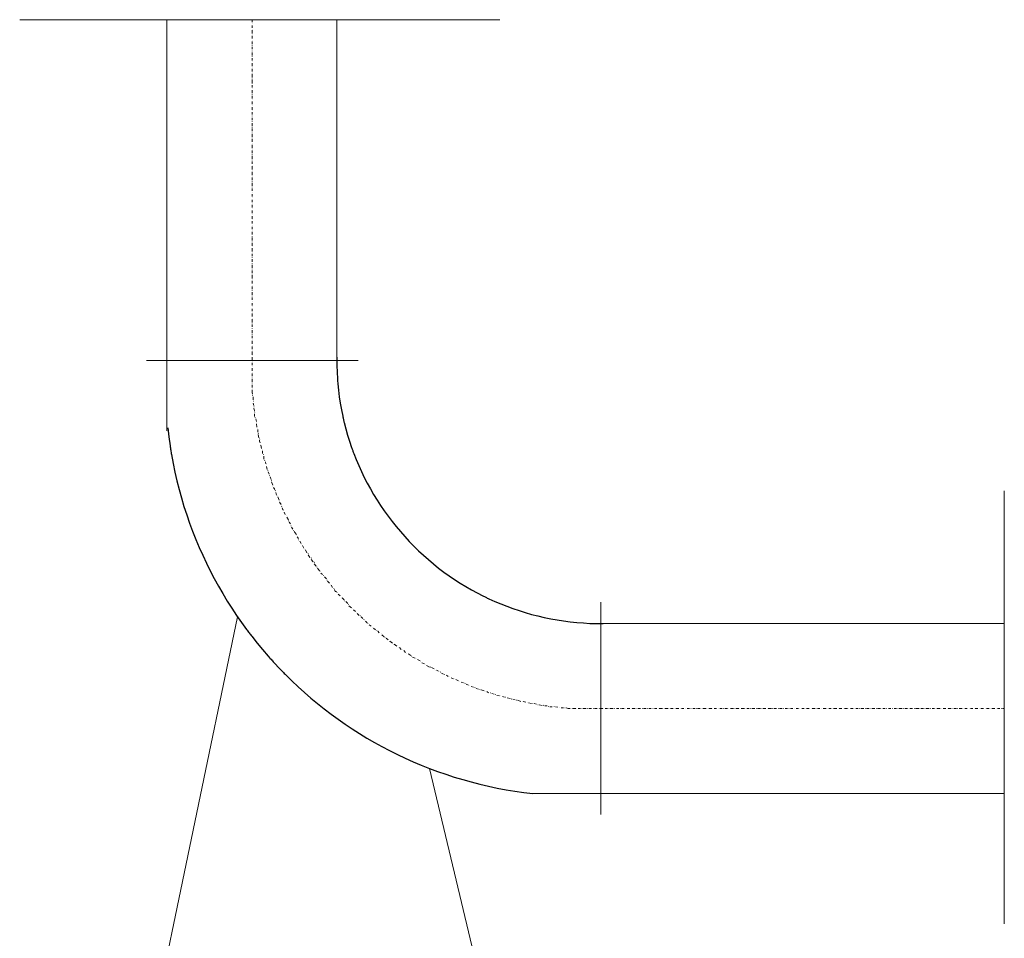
# Model space of a CAD drawing. Extents: x -34599 to 125690, y -105249 to 21518.
# Tile 18 of 64: x 62629 to 64279, y -40030 to -38491. Entities that reach past the tile are written whole.
import ezdxf

# ---------------------------------------------------------------- set-up
doc = ezdxf.new("R2010")
doc.units = 0
doc.header["$MEASUREMENT"] = 0
doc.layers.get('0').update_dxf_attribs({"linetype": 'CONTINUOUS'})

msp = doc.modelspace()

# ---------------------------------------------------------------- linework, layer by layer
at = {"color": 7, "linetype": 'Continuous', "lineweight": 15}
for points in [[(63433.80419, -38490.87083), (62629.1271, -38490.87083), (62629.1271, -38490.87083)], [(62875.9277, -39179.77001), (62875.9277, -38490.87083), (62875.9277, -38490.87083)], [(63018.48698, -38490.87083), (63018.48698, -38494.99104), (63018.48698, -38494.99104)], [(63018.48698, -38500.34731), (63018.48698, -38504.46753), (63018.48698, -38504.46753)], [(63160.63424, -39056.1637), (63160.63424, -38490.87083), (63160.63424, -38490.87083)], [(63018.48698, -38508.58774), (63018.48698, -38513.94401), (63018.48698, -38513.94401)], [(63018.48698, -38518.06422), (63018.48698, -38522.59645), (63018.48698, -38522.59645)], [(63018.48698, -38527.5407), (63018.48698, -38532.07294), (63018.48698, -38532.07294)], [(63018.48698, -38534.13304), (63018.48698, -38533.72102), (63018.48698, -38533.72102)], [(63018.48698, -38536.19315), (63018.48698, -38540.31336), (63018.48698, -38540.31336)], [(63018.48698, -38543.60952), (63018.48698, -38543.1975), (63018.48698, -38543.1975)], [(63018.48698, -38545.66963), (63018.48698, -38551.0259), (63018.48698, -38551.0259)], [(63018.48698, -38553.08601), (63018.48698, -38552.67399), (63018.48698, -38552.67399)], [(63018.48698, -38555.14611), (63018.48698, -38559.26632), (63018.48698, -38559.26632)], [(63018.48698, -38563.79856), (63018.48698, -38568.74281), (63018.48698, -38568.74281)], [(63018.48698, -38573.27504), (63018.48698, -38577.39525), (63018.48698, -38577.39525)], [(63018.48698, -38579.45536), (63018.48698, -38579.04333), (63018.48698, -38579.04333)], [(63018.48698, -38581.51546), (63018.48698, -38586.87173), (63018.48698, -38586.87173)], [(63018.48698, -38588.93184), (63018.48698, -38588.51982), (63018.48698, -38588.51982)], [(63018.48698, -38590.99194), (63018.48698, -38596.34822), (63018.48698, -38596.34822)], [(63018.48698, -38598.40832), (63018.48698, -38597.9963), (63018.48698, -38597.9963)], [(63018.48698, -38600.46843), (63018.48698, -38604.58864), (63018.48698, -38604.58864)], [(63018.48698, -38609.12087), (63018.48698, -38614.06512), (63018.48698, -38614.06512)], [(63018.48698, -38616.53725), (63018.48698, -38616.12523), (63018.48698, -38616.12523)], [(63018.48698, -38618.59735), (63018.48698, -38622.71756), (63018.48698, -38622.71756)], [(63018.48698, -38624.77767), (63018.48698, -38624.36565), (63018.48698, -38624.36565)], [(63018.48698, -38628.07384), (63018.48698, -38632.19405), (63018.48698, -38632.19405)], [(63018.48698, -38634.25415), (63018.48698, -38633.84213), (63018.48698, -38633.84213)], [(63018.48698, -38637.55032), (63018.48698, -38641.67053), (63018.48698, -38641.67053)], [(63018.48698, -38643.73064), (63018.48698, -38643.31862), (63018.48698, -38643.31862)], [(63018.48698, -38645.79074), (63018.48698, -38649.91095), (63018.48698, -38649.91095)], [(63018.48698, -38652.38308), (63018.48698, -38651.97106), (63018.48698, -38651.97106)], [(63018.48698, -38655.26723), (63018.48698, -38659.38744), (63018.48698, -38659.38744)], [(63018.48698, -38661.85956), (63018.48698, -38661.44754), (63018.48698, -38661.44754)], [(63018.48698, -38663.91967), (63018.48698, -38669.27594), (63018.48698, -38669.27594)], [(63018.48698, -38671.33605), (63018.48698, -38670.92403), (63018.48698, -38670.92403)], [(63018.48698, -38673.39615), (63018.48698, -38677.51636), (63018.48698, -38677.51636)], [(63018.48698, -38680.81253), (63018.48698, -38680.40051), (63018.48698, -38680.40051)], [(63018.48698, -38682.87264), (63018.48698, -38686.99285), (63018.48698, -38686.99285)], [(63018.48698, -38689.05295), (63018.48698, -38688.64093), (63018.48698, -38688.64093)], [(63018.48698, -38691.11306), (63018.48698, -38695.64529), (63018.48698, -38695.64529)], [(63018.48698, -38700.58954), (63018.48698, -38705.94582), (63018.48698, -38705.94582)], [(63018.48698, -38710.06603), (63018.48698, -38714.59826), (63018.48698, -38714.59826)], [(63018.48698, -38716.65836), (63018.48698, -38716.24634), (63018.48698, -38716.24634)], [(63018.48698, -38718.71847), (63018.48698, -38724.07474), (63018.48698, -38724.07474)], [(63018.48698, -38726.13485), (63018.48698, -38725.72283), (63018.48698, -38725.72283)], [(63018.48698, -38728.19495), (63018.48698, -38732.31516), (63018.48698, -38732.31516)], [(63018.48698, -38736.43537), (63018.48698, -38741.79165), (63018.48698, -38741.79165)], [(63018.48698, -38745.91186), (63018.48698, -38751.26813), (63018.48698, -38751.26813)], [(63018.48698, -38755.38834), (63018.48698, -38759.92057), (63018.48698, -38759.92057)], [(63018.48698, -38761.98068), (63018.48698, -38761.56866), (63018.48698, -38761.56866)], [(63018.48698, -38764.04078), (63018.48698, -38769.39706), (63018.48698, -38769.39706)], [(63018.48698, -38771.45716), (63018.48698, -38771.04514), (63018.48698, -38771.04514)], [(63018.48698, -38773.51727), (63018.48698, -38777.63748), (63018.48698, -38777.63748)], [(63018.48698, -38782.99375), (63018.48698, -38787.11396), (63018.48698, -38787.11396)], [(63018.48698, -38792.47023), (63018.48698, -38796.59044), (63018.48698, -38796.59044)], [(63018.48698, -38801.12268), (63018.48698, -38805.24289), (63018.48698, -38805.24289)], [(63018.48698, -38807.30299), (63018.48698, -38806.89097), (63018.48698, -38806.89097)], [(63018.48698, -38810.59916), (63018.48698, -38814.71937), (63018.48698, -38814.71937)], [(63018.48698, -38816.77948), (63018.48698, -38816.36745), (63018.48698, -38816.36745)], [(63018.48698, -38820.07564), (63018.48698, -38824.19585), (63018.48698, -38824.19585)], [(63018.48698, -38826.25596), (63018.48698, -38825.84394), (63018.48698, -38825.84394)], [(63018.48698, -38828.31606), (63018.48698, -38832.43628), (63018.48698, -38832.43628)], [(63018.48698, -38835.73244), (63018.48698, -38835.32042), (63018.48698, -38835.32042)], [(63018.48698, -38837.79255), (63018.48698, -38841.91276), (63018.48698, -38841.91276)], [(63018.48698, -38846.44499), (63018.48698, -38850.5652), (63018.48698, -38850.5652)], [(63018.48698, -38853.86137), (63018.48698, -38853.44935), (63018.48698, -38853.44935)], [(63018.48698, -38855.92147), (63018.48698, -38860.86573), (63018.48698, -38860.86573)], [(63018.48698, -38863.33785), (63018.48698, -38862.92583), (63018.48698, -38862.92583)], [(63018.48698, -38865.39796), (63018.48698, -38869.51817), (63018.48698, -38869.51817)], [(63018.48698, -38871.57827), (63018.48698, -38871.16625), (63018.48698, -38871.16625)], [(63018.48698, -38873.63838), (63018.48698, -38878.99465), (63018.48698, -38878.99465)], [(63018.48698, -38881.05476), (63018.48698, -38880.64274), (63018.48698, -38880.64274)], [(63018.48698, -38883.11486), (63018.48698, -38887.23507), (63018.48698, -38887.23507)], [(63018.48698, -38889.7072), (63018.48698, -38889.29518), (63018.48698, -38889.29518)], [(63018.48698, -38891.76731), (63018.48698, -38896.71156), (63018.48698, -38896.71156)], [(63018.48698, -38899.18368), (63018.48698, -38898.77166), (63018.48698, -38898.77166)], [(63018.48698, -38901.24379), (63018.48698, -38906.60006), (63018.48698, -38906.60006)], [(63018.48698, -38908.66017), (63018.48698, -38908.24815), (63018.48698, -38908.24815)], [(63018.48698, -38910.72027), (63018.48698, -38914.84048), (63018.48698, -38914.84048)], [(63018.48698, -38916.90059), (63018.48698, -38916.48857), (63018.48698, -38916.48857)], [(63018.48698, -38918.96069), (63018.48698, -38924.31697), (63018.48698, -38924.31697)], [(63018.48698, -38928.43718), (63018.48698, -38932.96941), (63018.48698, -38932.96941)], [(63018.48698, -38937.91366), (63018.48698, -38942.44589), (63018.48698, -38942.44589)], [(63018.48698, -38944.506), (63018.48698, -38944.09398), (63018.48698, -38944.09398)], [(63018.48698, -38947.39015), (63018.48698, -38951.92238), (63018.48698, -38951.92238)], [(63018.48698, -38953.98248), (63018.48698, -38953.57046), (63018.48698, -38953.57046)], [(63018.48698, -38956.04259), (63018.48698, -38960.1628), (63018.48698, -38960.1628)], [(63018.48698, -38965.51907), (63018.48698, -38969.63928), (63018.48698, -38969.63928)], [(63018.48698, -38974.99556), (63018.48698, -38979.11577), (63018.48698, -38979.11577)], [(63018.48698, -38983.23598), (63018.48698, -38987.76821), (63018.48698, -38987.76821)], [(63018.48698, -38992.71246), (63018.48698, -38997.24469), (63018.48698, -38997.24469)], [(63018.48698, -38999.3048), (63018.48698, -38998.89278), (63018.48698, -38998.89278)], [(63018.48698, -39001.3649), (63018.48698, -39005.48511), (63018.48698, -39005.48511)], [(63018.48698, -39008.78128), (63018.48698, -39008.36926), (63018.48698, -39008.36926)], [(63018.48698, -39010.84139), (63018.48698, -39016.19766), (63018.48698, -39016.19766)], [(63018.48698, -39018.25777), (63018.48698, -39017.84574), (63018.48698, -39017.84574)], [(63018.48698, -39020.31787), (63018.48698, -39024.43808), (63018.48698, -39024.43808)], [(63018.48698, -39028.55829), (63018.48698, -39033.91457), (63018.48698, -39033.91457)], [(63018.48698, -39038.4468), (63018.48698, -39042.56701), (63018.48698, -39042.56701)], [(63018.48698, -39044.62711), (63018.48698, -39044.21509), (63018.48698, -39044.21509)], [(63018.48698, -39046.68722), (63018.48698, -39052.04349), (63018.48698, -39052.04349)], [(63196.48007, -39061.51998), (62841.31793, -39061.51998), (62841.31793, -39061.51998)], [(63018.48698, -39054.1036), (63018.48698, -39053.69158), (63018.48698, -39053.69158)], [(63018.48698, -39056.1637), (63018.48698, -39061.51998), (63018.48698, -39061.51998)], [(63018.48698, -39063.58008), (63018.48698, -39063.16806), (63018.48698, -39063.16806)], [(63018.48698, -39065.64019), (63018.48698, -39069.7604), (63018.48698, -39069.7604)], [(63018.48698, -39074.29263), (63018.48698, -39079.23688), (63018.48698, -39079.23688)], [(63018.48698, -39083.76911), (63018.48698, -39087.88932), (63018.48698, -39087.88932)], [(63018.48698, -39091.18549), (63018.48698, -39090.77347), (63018.48698, -39090.77347)], [(63018.48698, -39093.2456), (63018.48698, -39097.36581), (63018.48698, -39097.36581)], [(63018.48698, -39099.42591), (63018.48698, -39099.01389), (63018.48698, -39099.01389)], [(63018.48698, -39102.72208), (63018.48698, -39106.84229), (63018.48698, -39106.84229)], [(63018.48698, -39108.90239), (63018.48698, -39108.49037), (63018.48698, -39108.49037)], [(63018.48698, -39110.9625), (63018.48698, -39115.08271), (63018.48698, -39115.08271)], [(63018.48698, -39115.08271), (63019.31102, -39118.37888), (63019.31102, -39118.37888)], [(63019.31102, -39120.43898), (63019.72304, -39120.43898), (63019.72304, -39120.43898)], [(63020.54709, -39122.49909), (63020.54709, -39127.85536), (63020.54709, -39127.85536)], [(63020.54709, -39129.91547), (63020.95911, -39129.91547), (63020.95911, -39129.91547)], [(63020.54709, -39133.21164), (63021.37113, -39137.33185), (63021.37113, -39137.33185)], [(63021.37113, -39139.39195), (63021.78315, -39139.39195), (63021.78315, -39139.39195)], [(63021.37113, -39141.45206), (63022.60719, -39145.98429), (63022.60719, -39145.98429)], [(63022.60719, -39148.04439), (63023.01921, -39147.63237), (63023.01921, -39147.63237)], [(63022.60719, -39150.92854), (63022.60719, -39155.46077), (63022.60719, -39155.46077)], [(63023.84325, -39157.52088), (63023.84325, -39157.10886), (63023.84325, -39157.10886)], [(63024.6673, -39159.58098), (63025.90336, -39163.70119), (63025.90336, -39163.70119)], [(63025.90336, -39167.8214), (63026.7274, -39173.17768), (63026.7274, -39173.17768)], [(63027.96346, -39177.29789), (63027.96346, -39181.83012), (63027.96346, -39181.83012)], [(63028.78751, -39183.89022), (63029.19953, -39183.4782), (63029.19953, -39183.4782)], [(63028.78751, -39185.95033), (63030.02357, -39191.3066), (63030.02357, -39191.3066)], [(63030.84761, -39193.36671), (63031.25963, -39192.95469), (63031.25963, -39192.95469)], [(63030.84761, -39195.42681), (63030.84761, -39196.66288), (63032.08367, -39199.54702)], [(63033.31974, -39203.66723), (63034.14378, -39209.02351), (63034.14378, -39209.02351)], [(63036.20389, -39213.14372), (63036.20389, -39217.67595), (63036.20389, -39217.67595)], [(63037.43995, -39219.73606), (63037.43995, -39219.32403), (63037.43995, -39219.32403)], [(63038.26399, -39221.79616), (63038.26399, -39227.15243), (63038.26399, -39227.15243)], [(63039.50005, -39229.21254), (63039.91207, -39228.80052), (63039.91207, -39228.80052)], [(63040.73612, -39231.27264), (63041.56016, -39234.56881), (63041.56016, -39234.56881)], [(63042.79622, -39236.62892), (63042.79622, -39236.2169), (63042.79622, -39236.2169)], [(63042.79622, -39239.51307), (63043.62026, -39244.0453), (63043.62026, -39244.0453)], [(63044.85633, -39246.1054), (63044.85633, -39245.69338), (63044.85633, -39245.69338)], [(63045.68037, -39248.16551), (63046.91643, -39252.28572), (63046.91643, -39252.28572)], [(63047.74047, -39254.34582), (63048.1525, -39254.34582), (63048.1525, -39254.34582)], [(63048.97654, -39256.40593), (63050.2126, -39260.93816), (63050.2126, -39260.93816)], [(63051.03664, -39262.99826), (63051.44866, -39262.58624), (63051.44866, -39262.58624)], [(63051.03664, -39265.05837), (63053.09675, -39270.41464), (63053.09675, -39270.41464)], [(63053.09675, -39272.47475), (63053.50877, -39272.06273), (63053.50877, -39272.06273)], [(63054.33281, -39274.53485), (63056.39292, -39277.83102), (63056.39292, -39277.83102)], [(63057.21696, -39279.89113), (63057.62898, -39279.47911), (63057.62898, -39279.47911)], [(64278.85935, -39279.89113), (64278.85935, -40005.46018), (64278.85935, -40005.46018)], [(63058.45302, -39282.77527), (63059.68908, -39287.30751), (63059.68908, -39287.30751)], [(63061.74919, -39290.19165), (63063.8093, -39295.54793), (63063.8093, -39295.54793)], [(63064.63334, -39298.8441), (63067.10546, -39302.96431), (63067.10546, -39302.96431)], [(63067.92951, -39306.26047), (63068.34153, -39305.84845), (63068.34153, -39305.84845)], [(63069.16557, -39308.32058), (63069.98961, -39311.61675), (63071.22567, -39311.61675)], [(63071.22567, -39313.67685), (63071.22567, -39313.26483), (63071.22567, -39313.26483)], [(63072.04972, -39315.73696), (63074.10982, -39319.85717), (63074.10982, -39319.85717)], [(63075.34588, -39321.91727), (63075.75791, -39321.91727), (63075.75791, -39321.91727)], [(63076.58195, -39323.97738), (63079.46609, -39328.50961), (63079.46609, -39328.50961)], [(63079.46609, -39330.56972), (63079.87812, -39330.15769), (63079.87812, -39330.15769)], [(63080.70216, -39332.62982), (63082.76226, -39335.51397), (63082.76226, -39335.51397)], [(63083.58631, -39338.81014), (63083.99833, -39338.39812), (63083.99833, -39338.39812)], [(63084.82237, -39340.87024), (63086.88247, -39344.16641), (63086.88247, -39344.16641)], [(63088.11854, -39346.22652), (63088.11854, -39345.81449), (63088.11854, -39345.81449)], [(63088.94258, -39348.28662), (63092.23875, -39352.40683), (63092.23875, -39352.40683)], [(63092.23875, -39353.64289), (63092.65077, -39353.23087), (63092.65077, -39353.23087)], [(63094.29885, -39356.93906), (63096.35896, -39359.82321), (63096.35896, -39359.82321)], [(63096.35896, -39361.88332), (63096.77098, -39361.88332), (63096.77098, -39361.88332)], [(63098.41906, -39364.35544), (63100.47917, -39368.47565), (63100.47917, -39368.47565)], [(63101.71523, -39369.29969), (63102.12725, -39369.29969), (63102.12725, -39369.29969)], [(63102.95129, -39371.3598), (63105.0114, -39375.89203), (63105.0114, -39375.89203)], [(63107.0715, -39377.95214), (63107.0715, -39377.54011), (63107.0715, -39377.54011)], [(63107.89555, -39378.77618), (63109.95565, -39384.13245), (63109.95565, -39384.13245)], [(63112.42778, -39385.36851), (63112.42778, -39384.95649), (63112.42778, -39384.95649)], [(63112.42778, -39387.42862), (63115.31193, -39391.54883), (63115.31193, -39391.54883)], [(63117.37203, -39392.78489), (63117.78405, -39392.37287), (63117.78405, -39392.37287)], [(63117.37203, -39394.845), (63120.6682, -39398.96521), (63120.6682, -39398.96521)], [(63122.7283, -39400.20127), (63123.14033, -39399.78925), (63123.14033, -39399.78925)], [(63122.7283, -39402.26138), (63126.02447, -39406.38159), (63126.02447, -39406.38159)], [(63126.84851, -39407.61765), (63127.26054, -39407.20563), (63127.26054, -39407.20563)], [(63128.08458, -39409.67776), (63131.38075, -39413.79797), (63131.38075, -39413.79797)], [(63132.20479, -39414.62201), (63132.61681, -39414.62201), (63132.61681, -39414.62201)], [(63133.44085, -39417.91818), (63136.325, -39419.97828), (63136.325, -39419.97828)], [(63137.56106, -39422.03839), (63137.97308, -39422.03839), (63137.97308, -39422.03839)], [(63139.62117, -39424.09849), (63142.91734, -39427.39466), (63142.91734, -39427.39466)], [(63143.74138, -39429.45477), (63144.1534, -39429.45477), (63144.1534, -39429.45477)], [(63144.97744, -39431.51487), (63148.27361, -39434.81104), (63148.27361, -39434.81104)], [(63151.15776, -39438.10721), (63153.21786, -39442.22742), (63153.21786, -39442.22742)], [(63155.68999, -39443.46348), (63155.68999, -39443.05146), (63155.68999, -39443.05146)], [(63156.51403, -39445.52359), (63157.75009, -39448.40773), (63159.8102, -39448.40773)], [(63160.63424, -39450.46784), (63161.04626, -39450.46784), (63161.04626, -39450.46784)], [(63162.69435, -39452.93997), (63165.99051, -39455.82411), (63165.99051, -39455.82411)], [(63168.05062, -39457.88422), (63168.46264, -39457.88422), (63168.46264, -39457.88422)], [(63169.28668, -39459.12028), (63172.58285, -39462.41645), (63172.58285, -39462.41645)], [(63173.40689, -39464.47655), (63173.81891, -39464.06453), (63173.81891, -39464.06453)], [(63175.467, -39465.3006), (63178.76317, -39468.59677), (63178.76317, -39468.59677)], [(63179.58721, -39470.65687), (63179.99923, -39470.24485), (63179.99923, -39470.24485)], [(63180.82327, -39472.71698), (63184.94348, -39476.01314), (63184.94348, -39476.01314)], [(63602.73282, -39466.53666), (63602.73282, -39822.11082), (63602.73282, -39822.11082)], [(62994.17774, -39490.8459), (62845.43814, -40205.70241), (62845.43814, -40205.70241)], [(63188.23965, -39479.30931), (63191.53582, -39482.19346), (63191.53582, -39482.19346)], [(63193.59592, -39483.42952), (63193.59592, -39483.0175), (63193.59592, -39483.0175)], [(63194.41997, -39485.48963), (63197.71613, -39488.7858), (63197.71613, -39488.7858)], [(63199.77624, -39489.60984), (63200.18826, -39489.60984), (63200.18826, -39489.60984)], [(63201.0123, -39490.8459), (63203.89645, -39493.73005), (63203.89645, -39493.73005)], [(63205.95655, -39496.20218), (63206.36858, -39495.79015), (63206.36858, -39495.79015)], [(63208.42868, -39498.26228), (63211.31283, -39501.14643), (63211.31283, -39501.14643)], [(63212.54889, -39502.38249), (63212.54889, -39501.97047), (63212.54889, -39501.97047)], [(63214.609, -39504.4426), (63217.90517, -39506.5027), (63217.90517, -39506.5027)], [(63222.02538, -39509.79887), (63225.32154, -39513.09504), (63225.32154, -39513.09504)], [(63606.85303, -39502.38249), (64278.85935, -39502.38249), (64278.85935, -39502.38249)], [(63227.38165, -39513.91908), (63227.38165, -39513.50706), (63227.38165, -39513.50706)], [(63229.44175, -39515.15514), (63231.50186, -39518.03929), (63231.50186, -39518.03929)], [(63234.79803, -39519.27535), (63234.79803, -39518.86333), (63234.79803, -39518.86333)], [(63235.62207, -39521.33546), (63239.74228, -39524.63163), (63239.74228, -39524.63163)], [(63240.97834, -39525.45567), (63241.39036, -39525.45567), (63241.39036, -39525.45567)], [(63243.03845, -39526.69173), (63246.33462, -39529.57588), (63246.33462, -39529.57588)], [(63248.39472, -39532.04801), (63248.39472, -39531.63598), (63248.39472, -39531.63598)], [(63249.21876, -39532.04801), (63253.751, -39534.93215), (63253.751, -39534.93215)], [(63256.63514, -39536.99226), (63261.16737, -39540.28843), (63261.16737, -39540.28843)], [(63265.28759, -39542.34853), (63268.17173, -39545.6447), (63268.17173, -39545.6447)], [(63272.70396, -39547.70481), (63275.58811, -39551.00097), (63275.58811, -39551.00097)], [(63280.12034, -39553.06108), (63280.94438, -39553.88512), (63284.24055, -39555.94523)], [(63285.0646, -39557.18129), (63285.47662, -39556.76927), (63285.47662, -39556.76927)], [(63287.53672, -39558.41735), (63291.65693, -39560.47746), (63291.65693, -39560.47746)], [(63293.71704, -39561.3015), (63294.12906, -39561.3015), (63294.12906, -39561.3015)], [(63295.77714, -39562.53756), (63299.89735, -39564.59767), (63299.89735, -39564.59767)], [(63301.13342, -39566.65777), (63301.13342, -39566.24575), (63301.13342, -39566.24575)], [(63303.19352, -39567.89384), (63307.31373, -39569.95394), (63307.31373, -39569.95394)], [(63309.37384, -39570.77798), (63309.78586, -39570.77798), (63309.78586, -39570.77798)], [(63310.6099, -39572.83809), (63315.96617, -39575.31022), (63315.96617, -39575.31022)], [(63316.79022, -39575.31022), (63317.20224, -39574.89819), (63317.20224, -39574.89819)], [(63318.85032, -39576.13426), (63323.38255, -39578.19436), (63323.38255, -39578.19436)], [(63327.50276, -39580.25447), (63330.79893, -39582.31457), (63330.79893, -39582.31457)], [(63333.68308, -39583.55064), (63334.0951, -39583.13862), (63334.0951, -39583.13862)], [(63335.74318, -39585.61074), (63339.03935, -39586.8468), (63339.03935, -39586.8468)], [(63341.09946, -39587.67085), (63341.51148, -39587.67085), (63341.51148, -39587.67085)], [(63344.39563, -39588.90691), (63347.27977, -39590.96701), (63347.27977, -39590.96701)], [(63351.812, -39593.02712), (63355.93221, -39595.08723), (63355.93221, -39595.08723)], [(63357.99232, -39595.08723), (63358.40434, -39595.08723), (63358.40434, -39595.08723)], [(63360.05242, -39596.32329), (63364.17264, -39598.38339), (63364.17264, -39598.38339)], [(63368.70487, -39600.4435), (63372.82508, -39601.67956), (63372.82508, -39601.67956)], [(63374.88518, -39602.5036), (63375.2972, -39602.09158), (63375.2972, -39602.09158)], [(63376.94529, -39603.73967), (63381.0655, -39605.79977), (63381.0655, -39605.79977)], [(63383.53762, -39605.79977), (63383.53762, -39605.38775), (63383.53762, -39605.38775)], [(63385.59773, -39607.85988), (63389.71794, -39608.68392), (63389.71794, -39608.68392)], [(63391.77805, -39609.91998), (63392.19007, -39609.50796), (63392.19007, -39609.50796)], [(63393.83815, -39611.15605), (63397.95836, -39611.98009), (63397.95836, -39611.98009)], [(63400.01847, -39613.21615), (63400.43049, -39612.80413), (63400.43049, -39612.80413)], [(63402.49059, -39613.21615), (63407.43484, -39615.27626), (63407.43484, -39615.27626)], [(63411.96708, -39616.1003), (63414.85122, -39618.1604), (63414.85122, -39618.1604)], [(63418.14739, -39618.1604), (63418.55941, -39618.1604), (63418.55941, -39618.1604)], [(63420.2075, -39619.39647), (63424.32771, -39620.63253), (63424.32771, -39620.63253)], [(63426.38781, -39621.45657), (63426.79983, -39621.45657), (63426.79983, -39621.45657)], [(63428.85994, -39622.69264), (63432.98015, -39623.51668), (63432.98015, -39623.51668)], [(63435.04025, -39623.51668), (63435.45228, -39623.51668), (63435.45228, -39623.51668)], [(63438.33642, -39624.75274), (63441.22057, -39625.57678), (63441.22057, -39625.57678)], [(63443.28068, -39625.57678), (63443.6927, -39625.57678), (63443.6927, -39625.57678)], [(63445.7528, -39626.81285), (63450.69705, -39628.04891), (63450.69705, -39628.04891)], [(63452.75716, -39628.87295), (63453.16918, -39628.46093), (63453.16918, -39628.46093)], [(63455.22929, -39628.87295), (63459.3495, -39630.10901), (63459.3495, -39630.10901)], [(63461.4096, -39630.93306), (63461.82162, -39630.93306), (63461.82162, -39630.93306)], [(63463.46971, -39630.93306), (63467.58992, -39632.16912), (63468.82598, -39632.99316)], [(63470.88609, -39632.99316), (63471.29811, -39632.99316), (63471.29811, -39632.99316)], [(63472.94619, -39632.99316), (63477.0664, -39634.22922), (63477.0664, -39634.22922)], [(63479.12651, -39634.22922), (63479.53853, -39633.8172), (63479.53853, -39633.8172)], [(63481.59863, -39635.05327), (63486.54289, -39636.28933), (63486.54289, -39636.28933)], [(63489.01501, -39636.28933), (63489.01501, -39635.87731), (63489.01501, -39635.87731)], [(63491.07512, -39636.28933), (63495.19533, -39637.52539), (63495.19533, -39637.52539)], [(63497.25543, -39638.34943), (63497.66745, -39638.34943), (63497.66745, -39638.34943)], [(63499.31554, -39638.34943), (63504.67181, -39639.5855), (63504.67181, -39639.5855)], [(63506.73192, -39639.5855), (63507.14394, -39639.17348), (63507.14394, -39639.17348)], [(63508.79202, -39640.40954), (63512.91223, -39640.40954), (63512.91223, -39640.40954)], [(63515.38436, -39641.6456), (63515.38436, -39641.23358), (63515.38436, -39641.23358)], [(63517.44446, -39641.6456), (63521.56467, -39641.6456), (63521.56467, -39641.6456)], [(63524.86084, -39641.6456), (63524.86084, -39641.23358), (63524.86084, -39641.23358)], [(63526.92095, -39641.6456), (63531.04116, -39642.46965), (63531.04116, -39642.46965)], [(63534.33733, -39643.70571), (63534.33733, -39643.29369), (63534.33733, -39643.29369)], [(63536.39743, -39643.70571), (63540.51764, -39643.70571), (63540.51764, -39643.70571)], [(63542.57775, -39643.70571), (63542.98977, -39643.29369), (63542.98977, -39643.29369)], [(63544.63785, -39643.70571), (63547.93402, -39644.52975), (63547.93402, -39644.52975)], [(63547.93402, -39644.52975), (63551.23019, -39644.52975), (63551.23019, -39644.52975)], [(63555.3504, -39644.52975), (63560.70667, -39644.52975), (63560.70667, -39644.52975)], [(63564.82688, -39644.52975), (63568.94709, -39644.52975), (63568.94709, -39644.52975)], [(63571.0072, -39644.52975), (63571.41922, -39644.52975), (63571.41922, -39644.52975)], [(63573.0673, -39644.52975), (63578.42358, -39644.52975), (63578.42358, -39644.52975)], [(63580.48368, -39644.52975), (63580.8957, -39644.52975), (63580.8957, -39644.52975)], [(63582.54379, -39644.52975), (63587.07602, -39644.52975), (63587.07602, -39644.52975)], [(63589.96017, -39644.52975), (63590.37219, -39644.52975), (63590.37219, -39644.52975)], [(63592.02027, -39644.52975), (63596.5525, -39644.52975), (63596.5525, -39644.52975)], [(63600.67271, -39644.52975), (63606.02899, -39644.52975), (63606.02899, -39644.52975)], [(63610.1492, -39644.52975), (63614.26941, -39644.52975), (63614.26941, -39644.52975)], [(63616.32951, -39644.52975), (63616.74153, -39644.52975), (63616.74153, -39644.52975)], [(63618.38962, -39644.52975), (63623.74589, -39644.52975), (63623.74589, -39644.52975)], [(63625.806, -39644.52975), (63626.21802, -39644.52975), (63626.21802, -39644.52975)], [(63629.10217, -39644.52975), (63633.22238, -39644.52975), (63633.22238, -39644.52975)], [(63635.28248, -39644.52975), (63635.6945, -39644.52975), (63635.6945, -39644.52975)], [(63637.34259, -39644.52975), (63641.87482, -39644.52975), (63641.87482, -39644.52975)], [(63647.23109, -39644.52975), (63651.3513, -39644.52975), (63651.3513, -39644.52975)], [(63653.41141, -39644.52975), (63653.82343, -39644.52975), (63653.82343, -39644.52975)], [(63655.47151, -39644.52975), (63659.59172, -39644.52975), (63659.59172, -39644.52975)], [(63661.65183, -39644.52975), (63662.06385, -39644.52975), (63662.06385, -39644.52975)], [(63664.948, -39644.52975), (63669.06821, -39644.52975), (63669.06821, -39644.52975)], [(63672.36438, -39644.52975), (63672.7764, -39644.52975), (63672.7764, -39644.52975)], [(63674.42448, -39644.52975), (63678.54469, -39644.52975), (63678.54469, -39644.52975)], [(63680.6048, -39644.52975), (63681.01682, -39644.52975), (63681.01682, -39644.52975)], [(63683.07692, -39644.52975), (63687.19713, -39644.52975), (63687.19713, -39644.52975)], [(63690.08128, -39644.52975), (63690.4933, -39644.52975), (63690.4933, -39644.52975)], [(63692.55341, -39644.52975), (63696.67362, -39644.52975), (63696.67362, -39644.52975)], [(63698.73372, -39644.52975), (63699.14574, -39644.52975), (63699.14574, -39644.52975)], [(63700.79383, -39644.52975), (63706.1501, -39644.52975), (63706.1501, -39644.52975)], [(63708.21021, -39644.52975), (63708.62223, -39644.52975), (63708.62223, -39644.52975)], [(63710.27031, -39644.52975), (63715.62658, -39644.52975), (63715.62658, -39644.52975)], [(63717.68669, -39644.52975), (63718.09871, -39644.52975), (63718.09871, -39644.52975)], [(63719.7468, -39644.52975), (63723.86701, -39644.52975), (63723.86701, -39644.52975)], [(63728.39924, -39644.52975), (63733.34349, -39644.52975), (63733.34349, -39644.52975)], [(63737.87572, -39644.52975), (63741.99593, -39644.52975), (63741.99593, -39644.52975)], [(63747.35221, -39644.52975), (63751.47242, -39644.52975), (63751.47242, -39644.52975)], [(63753.53252, -39644.52975), (63753.94454, -39644.52975), (63753.94454, -39644.52975)], [(63756.82869, -39644.52975), (63760.9489, -39644.52975), (63760.9489, -39644.52975)], [(63763.009, -39644.52975), (63763.42103, -39644.52975), (63763.42103, -39644.52975)], [(63765.06911, -39644.52975), (63769.18932, -39644.52975), (63769.18932, -39644.52975)], [(63773.72155, -39644.52975), (63779.07783, -39644.52975), (63779.07783, -39644.52975)], [(63784.02208, -39644.52975), (63788.55431, -39644.52975), (63788.55431, -39644.52975)], [(63792.67452, -39644.52975), (63796.79473, -39644.52975), (63796.79473, -39644.52975)], [(63802.151, -39644.52975), (63806.27121, -39644.52975), (63806.27121, -39644.52975)], [(63808.33132, -39644.52975), (63808.74334, -39644.52975), (63808.74334, -39644.52975)], [(63810.39142, -39644.52975), (63814.92366, -39644.52975), (63814.92366, -39644.52975)], [(63819.86791, -39644.52975), (63825.22418, -39644.52975), (63825.22418, -39644.52975)], [(63827.28429, -39644.52975), (63827.69631, -39644.52975), (63827.69631, -39644.52975)], [(63829.34439, -39644.52975), (63833.87662, -39644.52975), (63833.87662, -39644.52975)], [(63837.99683, -39644.52975), (63843.35311, -39644.52975), (63843.35311, -39644.52975)], [(63847.47332, -39644.52975), (63851.59353, -39644.52975), (63851.59353, -39644.52975)], [(63853.65363, -39644.52975), (63854.06566, -39644.52975), (63854.06566, -39644.52975)], [(63855.71374, -39644.52975), (63861.07001, -39644.52975), (63861.07001, -39644.52975)], [(63863.13012, -39644.52975), (63863.54214, -39644.52975), (63863.54214, -39644.52975)], [(63865.19022, -39644.52975), (63870.5465, -39644.52975), (63870.5465, -39644.52975)], [(63872.6066, -39644.52975), (63873.01862, -39644.52975), (63873.01862, -39644.52975)], [(63874.66671, -39644.52975), (63879.19894, -39644.52975), (63879.19894, -39644.52975)], [(63883.31915, -39644.52975), (63888.67542, -39644.52975), (63888.67542, -39644.52975)], [(63890.73553, -39644.52975), (63891.14755, -39644.52975), (63891.14755, -39644.52975)], [(63892.79563, -39644.52975), (63896.91584, -39644.52975), (63896.91584, -39644.52975)], [(63900.21201, -39644.52975), (63900.62403, -39644.52975), (63900.62403, -39644.52975)], [(63902.27212, -39644.52975), (63906.39233, -39644.52975), (63906.39233, -39644.52975)], [(63908.45243, -39644.52975), (63908.86445, -39644.52975), (63908.86445, -39644.52975)], [(63911.7486, -39644.52975), (63915.86881, -39644.52975), (63915.86881, -39644.52975)], [(63917.92892, -39644.52975), (63918.34094, -39644.52975), (63918.34094, -39644.52975)], [(63920.40104, -39644.52975), (63924.52125, -39644.52975), (63924.52125, -39644.52975)], [(63926.58136, -39644.52975), (63926.99338, -39644.52975), (63926.99338, -39644.52975)], [(63929.87753, -39644.52975), (63933.99774, -39644.52975), (63933.99774, -39644.52975)], [(63936.05784, -39644.52975), (63936.46986, -39644.52975), (63936.46986, -39644.52975)], [(63939.35401, -39644.52975), (63943.47422, -39644.52975), (63943.47422, -39644.52975)], [(63945.53433, -39644.52975), (63945.94635, -39644.52975), (63945.94635, -39644.52975)], [(63947.59443, -39644.52975), (63951.71464, -39644.52975), (63951.71464, -39644.52975)], [(63955.01081, -39644.52975), (63955.42283, -39644.52975), (63955.42283, -39644.52975)], [(63957.07092, -39644.52975), (63961.19113, -39644.52975), (63961.19113, -39644.52975)], [(63963.25123, -39644.52975), (63963.66325, -39644.52975), (63963.66325, -39644.52975)], [(63965.72336, -39644.52975), (63969.84357, -39644.52975), (63969.84357, -39644.52975)], [(63975.19984, -39644.52975), (63980.14409, -39644.52975), (63980.14409, -39644.52975)], [(63984.67633, -39644.52975), (63988.79654, -39644.52975), (63988.79654, -39644.52975)], [(63990.85664, -39644.52975), (63991.26866, -39644.52975), (63991.26866, -39644.52975)], [(63992.91675, -39644.52975), (63998.27302, -39644.52975), (63998.27302, -39644.52975)], [(64000.33313, -39644.52975), (64000.74515, -39644.52975), (64000.74515, -39644.52975)], [(64002.39323, -39644.52975), (64006.51344, -39644.52975), (64006.51344, -39644.52975)], [(64011.04567, -39644.52975), (64015.98992, -39644.52975), (64015.98992, -39644.52975)], [(64021.3462, -39644.52975), (64025.87843, -39644.52975), (64025.87843, -39644.52975)], [(64029.99864, -39644.52975), (64034.11885, -39644.52975), (64034.11885, -39644.52975)], [(64036.17896, -39644.52975), (64036.59098, -39644.52975), (64036.59098, -39644.52975)], [(64038.23906, -39644.52975), (64043.59533, -39644.52975), (64043.59533, -39644.52975)], [(64045.65544, -39644.52975), (64046.06746, -39644.52975), (64046.06746, -39644.52975)], [(64047.71555, -39644.52975), (64052.24778, -39644.52975), (64052.24778, -39644.52975)], [(64055.13192, -39644.52975), (64055.54395, -39644.52975), (64055.54395, -39644.52975)], [(64057.19203, -39644.52975), (64061.72426, -39644.52975), (64061.72426, -39644.52975)], [(64064.60841, -39644.52975), (64065.02043, -39644.52975), (64065.02043, -39644.52975)], [(64066.66851, -39644.52975), (64071.20074, -39644.52975), (64071.20074, -39644.52975)], [(64075.32096, -39644.52975), (64079.44117, -39644.52975), (64079.44117, -39644.52975)], [(64081.50127, -39644.52975), (64081.91329, -39644.52975), (64081.91329, -39644.52975)], [(64084.79744, -39644.52975), (64088.91765, -39644.52975), (64088.91765, -39644.52975)], [(64090.97775, -39644.52975), (64091.38978, -39644.52975), (64091.38978, -39644.52975)], [(64094.27392, -39644.52975), (64098.39413, -39644.52975), (64098.39413, -39644.52975)], [(64100.45424, -39644.52975), (64100.86626, -39644.52975), (64100.86626, -39644.52975)], [(64102.51434, -39644.52975), (64107.87062, -39644.52975), (64107.87062, -39644.52975)], [(64109.93072, -39644.52975), (64110.34274, -39644.52975), (64110.34274, -39644.52975)], [(64111.99083, -39644.52975), (64116.52306, -39644.52975), (64116.52306, -39644.52975)], [(64120.64327, -39644.52975), (64124.76348, -39644.52975), (64124.76348, -39644.52975)], [(64128.05965, -39644.52975), (64128.47167, -39644.52975), (64128.47167, -39644.52975)], [(64130.11975, -39644.52975), (64135.47603, -39644.52975), (64135.47603, -39644.52975)], [(64137.53613, -39644.52975), (64137.94815, -39644.52975), (64137.94815, -39644.52975)], [(64139.59624, -39644.52975), (64143.71645, -39644.52975), (64143.71645, -39644.52975)], [(64145.77655, -39644.52975), (64146.18857, -39644.52975), (64146.18857, -39644.52975)], [(64147.83666, -39644.52975), (64153.19293, -39644.52975), (64153.19293, -39644.52975)], [(64155.25304, -39644.52975), (64155.66506, -39644.52975), (64155.66506, -39644.52975)], [(64157.72516, -39644.52975), (64161.84537, -39644.52975), (64161.84537, -39644.52975)], [(64163.90548, -39644.52975), (64164.3175, -39644.52975), (64164.3175, -39644.52975)], [(64165.96558, -39644.52975), (64171.32186, -39644.52975), (64171.32186, -39644.52975)], [(64173.38196, -39644.52975), (64173.79398, -39644.52975), (64173.79398, -39644.52975)], [(64176.67813, -39644.52975), (64180.79834, -39644.52975), (64180.79834, -39644.52975)], [(64182.85845, -39644.52975), (64183.27047, -39644.52975), (64183.27047, -39644.52975)], [(64184.91855, -39644.52975), (64189.03876, -39644.52975), (64189.03876, -39644.52975)], [(64191.09887, -39644.52975), (64191.51089, -39644.52975), (64191.51089, -39644.52975)], [(64194.39504, -39644.52975), (64198.51525, -39644.52975), (64198.51525, -39644.52975)], [(64200.57535, -39644.52975), (64200.98737, -39644.52975), (64200.98737, -39644.52975)], [(64203.04748, -39644.52975), (64207.99173, -39644.52975), (64207.99173, -39644.52975)], [(64212.52396, -39644.52975), (64216.64417, -39644.52975), (64216.64417, -39644.52975)], [(64222.00045, -39644.52975), (64226.12066, -39644.52975), (64226.12066, -39644.52975)], [(64228.18076, -39644.52975), (64228.59278, -39644.52975), (64228.59278, -39644.52975)], [(64230.24087, -39644.52975), (64234.36108, -39644.52975), (64234.36108, -39644.52975)], [(64237.65725, -39644.52975), (64238.06927, -39644.52975), (64238.06927, -39644.52975)], [(64239.71735, -39644.52975), (64243.83756, -39644.52975), (64243.83756, -39644.52975)], [(64247.13373, -39644.52975), (64247.54575, -39644.52975), (64247.54575, -39644.52975)], [(64249.19384, -39644.52975), (64253.31405, -39644.52975), (64253.31405, -39644.52975)], [(64257.84628, -39644.52975), (64263.20255, -39644.52975), (64263.20255, -39644.52975)], [(64267.32276, -39644.52975), (64271.44297, -39644.52975), (64271.44297, -39644.52975)], [(64273.50308, -39644.52975), (64273.9151, -39644.52975), (64273.9151, -39644.52975)], [(64275.56318, -39644.52975), (64278.85935, -39644.52975), (64278.85935, -39644.52975)], [(63315.96617, -39745.06288), (63425.56377, -40205.70241), (63425.56377, -40205.70241)], [(63489.01501, -39787.08903), (64278.85935, -39787.08903), (64278.85935, -39787.08903)]]:
    msp.add_lwpolyline(points, dxfattribs=at)
for points in [[(63018.48698, -38497.05115), (63018.48698, -38497.05115)], [(63018.48698, -38506.52763), (63018.48698, -38506.52763)], [(63018.48698, -38516.00411), (63018.48698, -38516.00411)], [(63018.48698, -38525.4806), (63018.48698, -38525.4806)], [(63018.48698, -38561.32643), (63018.48698, -38561.32643)], [(63018.48698, -38570.80291), (63018.48698, -38570.80291)], [(63018.48698, -38606.64874), (63018.48698, -38606.64874)], [(63018.48698, -38698.52944), (63018.48698, -38698.52944)], [(63018.48698, -38708.00592), (63018.48698, -38708.00592)], [(63018.48698, -38734.37527), (63018.48698, -38734.37527)], [(63018.48698, -38743.85175), (63018.48698, -38743.85175)], [(63018.48698, -38753.32824), (63018.48698, -38753.32824)], [(63018.48698, -38779.69758), (63018.48698, -38779.69758)], [(63018.48698, -38789.17407), (63018.48698, -38789.17407)], [(63018.48698, -38798.65055), (63018.48698, -38798.65055)], [(63018.48698, -38843.97286), (63018.48698, -38843.97286)], [(63018.48698, -38926.37707), (63018.48698, -38926.37707)], [(63018.48698, -38935.85356), (63018.48698, -38935.85356)], [(63018.48698, -38962.2229), (63018.48698, -38962.2229)], [(63018.48698, -38971.69939), (63018.48698, -38971.69939)], [(63018.48698, -38981.17587), (63018.48698, -38981.17587)], [(63018.48698, -38990.65236), (63018.48698, -38990.65236)], [(63018.48698, -39026.49819), (63018.48698, -39026.49819)], [(63018.48698, -39035.97467), (63018.48698, -39035.97467)], [(63018.48698, -39071.8205), (63018.48698, -39071.8205)], [(63018.48698, -39081.29699), (63018.48698, -39081.29699)], [(63025.90336, -39165.7613), (63025.90336, -39165.7613)], [(63027.96346, -39175.23778), (63027.96346, -39175.23778)], [(63033.31974, -39201.60713), (63033.31974, -39201.60713)], [(63035.37984, -39211.08361), (63035.37984, -39211.08361)], [(63061.74919, -39288.13155), (63061.74919, -39288.13155)], [(63063.8093, -39297.60803), (63063.8093, -39297.60803)], [(63150.33371, -39436.87114), (63150.33371, -39436.87114)], [(63186.17954, -39476.83719), (63186.17954, -39476.83719)], [(63219.96527, -39508.56281), (63219.96527, -39508.56281)], [(63255.8111, -39536.99226), (63255.8111, -39536.99226)], [(63263.22748, -39542.34853), (63263.22748, -39542.34853)], [(63270.64386, -39546.46874), (63270.64386, -39546.46874)], [(63278.06024, -39551.82502), (63278.06024, -39551.82502)], [(63325.44266, -39580.25447), (63325.44266, -39580.25447)], [(63349.7519, -39591.79106), (63349.7519, -39591.79106)], [(63366.64476, -39599.20744), (63366.64476, -39599.20744)], [(63409.90697, -39616.1003), (63409.90697, -39616.1003)], [(63553.29029, -39644.52975), (63553.29029, -39644.52975)], [(63562.76678, -39644.52975), (63562.76678, -39644.52975)], [(63598.61261, -39644.52975), (63598.61261, -39644.52975)], [(63608.08909, -39644.52975), (63608.08909, -39644.52975)], [(63643.93492, -39644.52975), (63643.93492, -39644.52975)], [(63726.33913, -39644.52975), (63726.33913, -39644.52975)], [(63735.81562, -39644.52975), (63735.81562, -39644.52975)], [(63745.2921, -39644.52975), (63745.2921, -39644.52975)], [(63771.66145, -39644.52975), (63771.66145, -39644.52975)], [(63781.13793, -39644.52975), (63781.13793, -39644.52975)], [(63790.61441, -39644.52975), (63790.61441, -39644.52975)], [(63800.0909, -39644.52975), (63800.0909, -39644.52975)], [(63816.98376, -39644.52975), (63816.98376, -39644.52975)], [(63835.93673, -39644.52975), (63835.93673, -39644.52975)], [(63845.41321, -39644.52975), (63845.41321, -39644.52975)], [(63881.25904, -39644.52975), (63881.25904, -39644.52975)], [(63973.13974, -39644.52975), (63973.13974, -39644.52975)], [(63982.61622, -39644.52975), (63982.61622, -39644.52975)], [(64008.98557, -39644.52975), (64008.98557, -39644.52975)], [(64018.46205, -39644.52975), (64018.46205, -39644.52975)], [(64027.93854, -39644.52975), (64027.93854, -39644.52975)], [(64073.26085, -39644.52975), (64073.26085, -39644.52975)], [(64118.58316, -39644.52975), (64118.58316, -39644.52975)], [(64210.46386, -39644.52975), (64210.46386, -39644.52975)], [(64219.94034, -39644.52975), (64219.94034, -39644.52975)], [(64255.78617, -39644.52975), (64255.78617, -39644.52975)], [(64265.26266, -39644.52975), (64265.26266, -39644.52975)]]:
    msp.add_lwpolyline(points, close=True, dxfattribs=at)
at = {"color": 7, "linetype": 'Continuous'}
for points in [[(63160.63424, -39056.1637, 0.0128835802), (63160.82224, -39078.36843, 0.0128800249), (63162.15357, -39100.53402), (63163.23955, -39111.51853), (63164.60316, -39122.4503), (63166.24199, -39133.32459), (63168.15362, -39144.13663), (63170.33565, -39154.88168, 0.0031584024), (63171.52695, -39160.22607, 0.0031558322), (63172.78564, -39165.55499), (63175.5012, -39176.15179), (63178.4799, -39186.66734), (63181.71934, -39197.09689), (63185.21709, -39207.43568, 0.0031272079), (63187.0619, -39212.56905, 0.0031248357), (63188.97075, -39217.67896), (63192.97789, -39227.82197), (63197.23611, -39237.85996), (63201.743, -39247.78819), (63206.49613, -39257.60189), (63211.49309, -39267.29632), (63216.73147, -39276.86672), (63222.20885, -39286.30834), (63227.92283, -39295.61642), (63233.87098, -39304.78621), (63240.05089, -39313.81297), (63246.46015, -39322.69193), (63253.09635, -39331.41834), (63259.95706, -39339.98745), (63267.03988, -39348.39452), (63274.34239, -39356.63477), (63281.86218, -39364.70347), (63289.59683, -39372.59586), (63297.56408, -39380.40187), (63305.70297, -39387.98177), (63314.00888, -39395.33398), (63322.47723, -39402.45693), (63331.10341, -39409.34901), (63339.88281, -39416.00866), (63348.81083, -39422.43428), (63357.88288, -39428.62429), (63367.09434, -39434.5771), (63376.44062, -39440.29114), (63385.91712, -39445.76482), (63395.51923, -39450.99655), (63405.24235, -39455.98474, 0.0031029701), (63410.1474, -39458.38681, 0.0031008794), (63415.08188, -39460.72783), (63425.03322, -39465.22421), (63435.09176, -39469.47231), (63445.2529, -39473.47054), (63455.51205, -39477.21732), (63465.86459, -39480.71106), (63476.30593, -39483.95018), (63486.83147, -39486.9331), (63497.4366, -39489.65822), (63508.11672, -39492.12397), (63518.86722, -39494.32877), (63529.68352, -39496.27102), (63540.561, -39497.94914), (63551.49506, -39499.36155), (63562.4811, -39500.50667), (63573.51452, -39501.3829), (63584.59072, -39501.98868), (63595.70509, -39502.3224), (63606.85303, -39502.38249)], [(62877.16376, -39174.41374), (62878.94637, -39189.48553), (62881.04721, -39204.45371, 0.0027079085), (62882.21474, -39211.89081, 0.0027126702), (62883.46284, -39219.31482), (62886.1898, -39234.06546), (62889.22465, -39248.70217), (62892.56393, -39263.22153), (62896.20419, -39277.6201), (62900.14198, -39291.89446), (62904.37385, -39306.04117), (62908.89635, -39320.05679), (62913.70602, -39333.9379), (62918.79941, -39347.68106), (62924.17308, -39361.28284), (62929.82357, -39374.73981), (62935.74742, -39388.04853), (62941.9412, -39401.20557), (62948.40143, -39414.2075), (62955.12469, -39427.05089), (62962.1075, -39439.7323), (62969.34643, -39452.2483), (62976.83802, -39464.59546), (62984.57881, -39476.77034), (62992.56536, -39488.76952), (63000.79422, -39500.58956), (63009.26193, -39512.22702, 0.0026044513), (63013.58366, -39517.97541, 0.0026034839), (63017.96504, -39523.67848), (63026.9001, -39534.9405), (63036.06366, -39546.00964), (63045.45227, -39556.88249, 0.0025956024), (63050.22967, -39562.24399, 0.0025949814), (63055.06247, -39567.5556), (63064.89082, -39578.02554, 0.0025934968), (63069.88573, -39583.18325, 0.0025930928), (63074.93386, -39588.28888), (63085.18815, -39598.34218), (63095.65022, -39608.18202), (63106.31663, -39617.80496), (63117.18393, -39627.20757), (63128.24866, -39636.38641), (63139.50737, -39645.33805), (63150.95662, -39654.05906), (63162.59295, -39662.54601), (63174.41291, -39670.79547), (63186.41304, -39678.804), (63198.5899, -39686.56816), (63210.94004, -39694.08454), (63223.46, -39701.34968), (63236.14633, -39708.36017), (63248.99557, -39715.11257), (63262.00429, -39721.60344), (63275.16903, -39727.82935), (63288.48633, -39733.78688), (63301.95274, -39739.47258), (63315.56481, -39744.88303), (63329.3191, -39750.01479), (63343.21215, -39754.86443), (63357.2405, -39759.42852), (63371.40071, -39763.70362), (63385.68932, -39767.6863), (63400.10289, -39771.37313), (63414.63795, -39774.76068), (63429.29107, -39777.84552), (63444.05879, -39780.6242), (63458.93765, -39783.0933), (63473.92421, -39785.24939), (63489.01501, -39787.08903)]]:
    msp.add_lwpolyline(points, format="xyb", dxfattribs=at)

doc.saveas('drawing.dxf')
